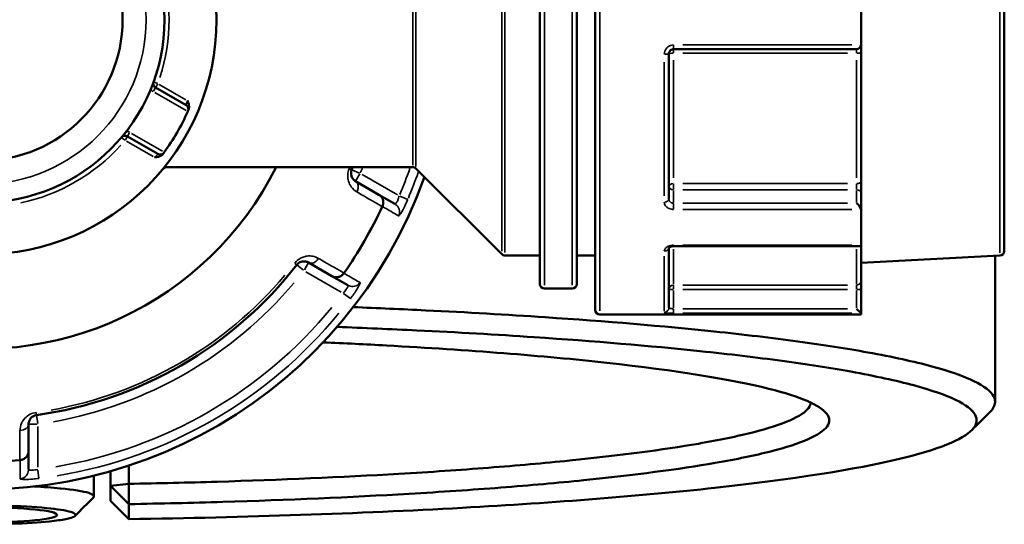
# Model space of a CAD drawing. Header units: millimetres. Extents: x 0 to 893, y 0 to 988.
# Tile 14 of 20: x 419 to 526, y 702 to 757. Entities that reach past the tile are written whole.
import ezdxf

# ---------------------------------------------------------------- set-up
doc = ezdxf.new("R2010")
doc.units = ezdxf.units.MM
doc.layers.add('Visible (ANSI)', color=7, linetype='Continuous', lineweight=50)
doc.layers.add('Visible Narrow (ANSI)', color=7, linetype='Continuous', lineweight=35)

msp = doc.modelspace()

# ---------------------------------------------------------------- linework, layer by layer
at = {"layer": 'Visible (ANSI)'}
for p, q in [((481.179, 725.436), (481.179, 788.436)), ((475.179, 728.229), (475.179, 785.644)), ((479.179, 785.644), (479.179, 728.229)), ((525.579, 782.062), (525.579, 731.811)), ((510.039, 759.636), (510.039, 754.236)), ((489.679, 753.736), (509.539, 753.736)), ((510.039, 753.362), (510.039, 754.236)), ((489.179, 753.236), (489.179, 737.433)), ((510.039, 753.362), (510.039, 739.437)), ((436.775, 747.655), (433.461, 749.568)), ((430.401, 744.268), (433.715, 742.355)), ((434.318, 740.793), (434.567, 740.936)), ((461.372, 740.936), (434.435, 740.936)), ((461.726, 740.79), (471.033, 731.483)), ((457.707, 737.925), (455.172, 739.389)), ((510.039, 738.117), (510.039, 739.437)), ((459.445, 736.922), (457.707, 737.925)), ((510.039, 736.299), (510.039, 738.117)), ((510.039, 736.299), (510.039, 732.48)), ((489.179, 732.174), (489.179, 725.654)), ((489.679, 732.335), (509.893, 732.335)), ((510.039, 732.48), (510.039, 728.614)), ((475.179, 731.336), (471.386, 731.336)), ((481.179, 731.336), (479.179, 731.336)), ((525.105, 731.312), (510.039, 730.522)), ((524.579, 731.284), (524.579, 715.444)), ((450.072, 730.555), (452.607, 729.092)), ((452.607, 729.092), (454.345, 728.089)), ((510.039, 727.622), (510.039, 728.614)), ((478.679, 727.729), (475.679, 727.729)), ((510.039, 725.05), (510.039, 727.622)), ((510.039, 724.936), (481.679, 724.936)), ((509.539, 725.552), (510.037, 725.054)), ((510.039, 725.05), (510.039, 724.936)), ((419.679, 710.081), (419.679, 713.008)), ((419.679, 708.074), (419.679, 710.081)), ((428.579, 707.896), (428.579, 706.308)), ((430.551, 706.533), (430.551, 708.502)), ((426.779, 707.417), (426.779, 705.173)), ((428.579, 706.308), (430.551, 706.533)), ((430.579, 704.33), (428.579, 706.308)), ((428.579, 706.308), (428.579, 704.68)), ((428.579, 704.68), (430.579, 702.698)), ((430.579, 702.698), (430.579, 704.33))]:
    msp.add_line(p, q, dxfattribs=at)
for radius in [25.5, 19.85, 15.3]:
    msp.add_circle((414.579, 756.936), radius, dxfattribs=at)
for centre, radius, start, end in [((414.579, 756.936), 51, 19.5445, 340.4555), ((414.579, 756.936), 35.749, 26.58745, 333.41255), ((509.539, 754.236), 0.5, 270, 355.0829), ((433.711, 750.001), 0.5, 160.07508, 240), ((436.525, 747.222), 0.5, 336.1232, 60), ((414.579, 756.936), 24.5, 324.00223, 335.99777), ((430.151, 743.835), 0.5, 60, 139.92492), ((433.965, 742.788), 0.5, 240, 323.8768), ((414.579, 756.936), 43.35, 337.90565, 338.34057), ((461.372, 740.436), 0.5, 45, 90), ((414.579, 756.936), 47.999, 325.02648, 334.97352), ((471.386, 731.836), 0.5, 225, 270), ((525.079, 731.811), 0.5, 273, 0), ((414.579, 756.936), 43.35, 277.90565, 322.09435), ((475.679, 728.229), 0.5, 180, 270), ((478.679, 728.229), 0.5, 270, 0), ((481.679, 725.436), 0.5, 180, 270), ((414.579, 756.936), 47.999, 265.02648, 274.97352)]:
    msp.add_arc(centre, radius, start, end, dxfattribs=at)
for centre, major_axis, start_param, end_param in [((509.539, 736.654), (-0.462, 0.462), 3.6201113, 5.1050881), ((509.539, 732.835), (0.462, -0.462), 5.8904862, 6.5900648)]:
    msp.add_ellipse(centre, major_axis=major_axis, ratio=0.4142136, start_param=start_param, end_param=end_param, dxfattribs=at)
msp.add_ellipse((414.579, 703.162), major_axis=(8.2, 0), ratio=0.1005025, dxfattribs=at)
for points, knots in [([(489.179, 753.236), (489.179, 753.294), (489.189, 753.351), (489.24, 753.492), (489.296, 753.57), (489.455, 753.697), (489.567, 753.736), (489.679, 753.736)], [0, 0, 0, 0, 0.03471345, 0.03471345, 0.09025498, 0.09025498, 0.15750602, 0.15750602, 0.15750602, 0.15750602]), ([(436.914, 748.152), (436.915, 748.151), (436.915, 748.149), (436.969, 748.022), (437.021, 747.893), (437.084, 747.657), (437.105, 747.536), (437.092, 747.307), (437.07, 747.219), (437.038, 747.145)], [-0.000503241, -0.000503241, -0.000503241, -0.000503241, 0, 0, 0.04089853, 0.04089853, 0.072220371, 0.072220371, 0.097403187, 0.097403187, 0.097403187, 0.097403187]), ([(436.982, 747.019), (436.982, 747.019), (436.985, 747.025), (436.998, 747.056), (437.013, 747.089), (437.035, 747.139), (437.036, 747.142), (437.038, 747.145)], [1.2637721, 1.2637721, 1.2637721, 1.2637721, 1.283139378, 1.283139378, 1.314127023, 1.314127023, 1.316157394, 1.316157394, 1.316157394, 1.316157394]), ([(434.288, 742.382), (434.24, 742.317), (434.175, 742.254), (433.983, 742.129), (433.868, 742.087), (433.632, 742.022), (433.494, 742.004), (433.357, 741.986), (433.356, 741.986), (433.354, 741.986)], [0, 0, 0, 0, 0.02421576, 0.02421576, 0.054334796, 0.054334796, 0.093662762, 0.093662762, 0.094146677, 0.094146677, 0.094146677, 0.094146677]), ([(434.288, 742.382), (434.311, 742.414), (434.33, 742.439), (434.36, 742.481), (434.369, 742.493), (434.369, 742.493)], [0.261120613, 0.261120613, 0.261120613, 0.261120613, 0.28428582, 0.28428582, 0.313505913, 0.313505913, 0.313505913, 0.313505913]), ([(455.172, 739.389), (455.052, 739.458), (454.945, 739.553), (454.739, 739.841), (454.657, 740.065), (454.682, 740.426), (454.706, 740.532), (454.746, 740.631)], [0, 0, 0, 0, 0.11734182, 0.11734182, 0.28109054, 0.28109054, 0.34541684, 0.34541684, 0.34541684, 0.34541684]), ([(457.707, 737.925), (457.709, 737.925), (457.71, 737.924), (457.813, 737.863), (457.904, 737.784), (458.05, 737.596), (458.106, 737.489), (458.175, 737.255), (458.188, 737.13), (458.167, 736.885), (458.135, 736.766), (458.083, 736.654)], [-0.15371258, -0.15371258, -0.15371258, -0.15371258, -0.15323743, -0.15323743, -0.11409174, -0.11409174, -0.0754562, -0.0754562, -0.03695796, -0.03695796, 0, 0, 0, 0]), ([(489.173, 732.165), (489.173, 732.165), (489.178, 732.175), (489.207, 732.202), (489.226, 732.217), (489.279, 732.248), (489.311, 732.264), (489.388, 732.293), (489.433, 732.306), (489.531, 732.326), (489.585, 732.332), (489.652, 732.335), (489.666, 732.335), (489.679, 732.335)], [0.03292215, 0.03292215, 0.03292215, 0.03292215, 0.06007618, 0.06007618, 0.08212386, 0.08212386, 0.1042943, 0.1042943, 0.12747114, 0.12747114, 0.15153966, 0.15153966, 0.1575067, 0.1575067, 0.1575067, 0.1575067]), ([(448.783, 730.304), (448.81, 730.338), (448.839, 730.37), (448.917, 730.448), (448.97, 730.49), (449.098, 730.574), (449.175, 730.611), (449.322, 730.66), (449.393, 730.675), (449.564, 730.695), (449.663, 730.69), (449.87, 730.651), (449.976, 730.611), (450.072, 730.555)], [0, 0, 0, 0, 0.02585168, 0.02585168, 0.06721438, 0.06721438, 0.12288915, 0.12288915, 0.17445287, 0.17445287, 0.25141662, 0.25141662, 0.34541603, 0.34541603, 0.34541603, 0.34541603]), ([(453.896, 729.402), (453.826, 729.301), (453.738, 729.214), (453.536, 729.073), (453.422, 729.022), (453.185, 728.965), (453.064, 728.959), (452.828, 728.992), (452.714, 729.031), (452.61, 729.09), (452.609, 729.091), (452.607, 729.092)], [-0.15359504, -0.15359504, -0.15359504, -0.15359504, -0.11655084, -0.11655084, -0.07796278, -0.07796278, -0.03923704, -0.03923704, 0, 0, 0.00047627, 0.00047627, 0.00047627, 0.00047627]), ([(524.028, 714.338), (524.04, 714.351), (524.052, 714.363), (524.064, 714.376), (524.598, 714.928), (524.717, 715.485), (524.121, 716.595), (523.406, 717.147), (521.158, 718.235), (519.625, 718.77), (515.774, 719.812), (513.457, 720.318), (508.493, 721.217), (505.948, 721.615), (500.371, 722.375), (497.338, 722.738), (488.562, 723.659), (482.402, 724.179), (471.608, 724.903), (467.272, 725.153), (460.208, 725.499), (457.58, 725.615), (454.91, 725.721)], [1.4724131, 1.4724131, 1.4724131, 1.4724131, 1.4758255, 1.4758255, 1.4758255, 1.6265676, 1.6265676, 1.7773097, 1.7773097, 1.9280518, 1.9280518, 2.0787939, 2.0787939, 2.2069247, 2.2069247, 2.3350555, 2.3350555, 2.5528778, 2.5528778, 2.6887397, 2.6887397, 2.7668618, 2.7668618, 2.7668618, 2.7668618]), ([(453.152, 723.573), (456.098, 723.46), (458.994, 723.334), (466.227, 722.98), (470.479, 722.735), (481.068, 722.024), (487.114, 721.515), (495.733, 720.611), (498.711, 720.256), (504.192, 719.51), (506.695, 719.12), (511.579, 718.238), (513.861, 717.741), (517.657, 716.719), (519.171, 716.194), (521.397, 715.126), (522.109, 714.584), (522.714, 713.494), (522.607, 712.947), (522.092, 712.404), (521.063, 711.318), (518.393, 710.248), (509.388, 708.086), (502.566, 707.016), (486.247, 705.229), (476.953, 704.495), (455.535, 703.307), (443.229, 702.889), (430.579, 702.698)], [-2.7763362, -2.7763362, -2.7763362, -2.7763362, -2.6887397, -2.6887397, -2.5528778, -2.5528778, -2.3350555, -2.3350555, -2.2069247, -2.2069247, -2.0787939, -2.0787939, -1.9280518, -1.9280518, -1.7773097, -1.7773097, -1.6265676, -1.6265676, -1.4758255, -1.4758255, -1.4758255, -1.1743413, -1.1743413, -0.8281609, -0.8281609, -0.5040431, -0.5040431, -0.1487092, -0.1487092, -0.1487092, -0.1487092]), ([(430.579, 704.33), (434.016, 704.39), (437.417, 704.471), (447.819, 704.781), (454.622, 705.077), (464.437, 705.654), (467.764, 705.879), (474.096, 706.372), (477.102, 706.64), (485.453, 707.486), (490.265, 708.119), (496.516, 709.204), (498.53, 709.624), (501.907, 710.488), (503.271, 710.933), (505.318, 711.839), (506.001, 712.3), (506.672, 713.226), (506.659, 713.692), (506.299, 714.155), (505.578, 715.081), (503.458, 715.996), (495.923, 717.895), (489.928, 718.855), (475.568, 720.431), (467.449, 721.069), (456.27, 721.679), (453.974, 721.792), (451.635, 721.896)], [-2.9668095, -2.9668095, -2.9668095, -2.9668095, -2.8530315, -2.8530315, -2.6130273, -2.6130273, -2.4824181, -2.4824181, -2.3518089, -2.3518089, -2.0955838, -2.0955838, -1.9448632, -1.9448632, -1.7941426, -1.7941426, -1.643422, -1.643422, -1.4927014, -1.4927014, -1.4927014, -1.1912602, -1.1912602, -0.8293785, -0.8293785, -0.49784, -0.49784, -0.4145182, -0.4145182, -0.4145182, -0.4145182]), ([(504.575, 715.353), (504.555, 715.158), (504.473, 714.962), (503.989, 714.314), (503.311, 713.864), (501.29, 712.978), (499.947, 712.543), (496.628, 711.697), (494.651, 711.287), (488.521, 710.227), (483.809, 709.609), (475.638, 708.782), (472.699, 708.521), (466.509, 708.039), (463.258, 707.819), (453.669, 707.256), (447.025, 706.967), (436.986, 706.668), (433.784, 706.591), (430.551, 706.533)], [1.578599, 1.578599, 1.578599, 1.578599, 1.643422, 1.643422, 1.7941426, 1.7941426, 1.9448632, 1.9448632, 2.0955838, 2.0955838, 2.3518089, 2.3518089, 2.4824181, 2.4824181, 2.6130273, 2.6130273, 2.8530315, 2.8530315, 2.962783, 2.962783, 2.962783, 2.962783]), ([(419.679, 713.008), (419.679, 713.146), (419.708, 713.287), (419.851, 713.604), (419.998, 713.781), (420.317, 713.946), (420.427, 713.982), (420.542, 713.998)], [0, 0, 0, 0, 0.11734182, 0.11734182, 0.27620858, 0.27620858, 0.34541645, 0.34541645, 0.34541645, 0.34541645]), ([(419.679, 710.081), (419.679, 710.079), (419.679, 710.078), (419.679, 709.958), (419.655, 709.84), (419.566, 709.619), (419.5, 709.517), (419.332, 709.341), (419.231, 709.267), (419.008, 709.162), (418.889, 709.13), (418.766, 709.12)], [-0.15371258, -0.15371258, -0.15371258, -0.15371258, -0.15323729, -0.15323729, -0.11409168, -0.11409168, -0.07545593, -0.07545593, -0.03695789, -0.03695789, 0, 0, 0, 0]), ([(430.579, 704.33), (430.574, 704.697), (430.57, 705.064), (430.56, 705.798), (430.556, 706.165), (430.551, 706.533)], [-0.29867334, -0.29867334, -0.29867334, -0.29867334, -0.14934969, -0.14934969, 0, 0, 0, 0]), ([(426.717, 705.05), (426.881, 705.214), (426.712, 705.383), (425.616, 705.73), (424.547, 705.904), (422.27, 706.126), (421.293, 706.196), (420.234, 706.251)], [-1.6548429, -1.6548429, -1.6548429, -1.6548429, -1.2495272, -1.2495272, -0.7641814, -0.7641814, -0.4745801, -0.4745801, -0.4745801, -0.4745801]), ([(414.579, 704.189), (415.368, 704.189), (416.156, 704.179), (418.683, 704.119), (420.327, 704.029), (422.825, 703.789), (423.734, 703.644), (424.774, 703.33), (424.91, 703.161), (424.485, 702.897), (424.168, 702.798), (423.712, 702.706), (423.256, 702.613), (422.662, 702.528), (420.824, 702.335), (419.405, 702.244), (416.425, 702.142), (414.886, 702.126), (411.639, 702.164), (409.948, 702.231), (407.515, 702.411), (406.64, 702.506), (405.964, 702.613)], [0, 0, 0, 0, 0.2321496, 0.2321496, 0.7641814, 0.7641814, 1.2495272, 1.2495272, 1.7309903, 1.7309903, 2.0319047, 2.0319047, 2.0319047, 2.3328191, 2.3328191, 2.8142822, 2.8142822, 3.2589381, 3.2589381, 3.776865, 3.776865, 4.1479233, 4.1479233, 4.1479233, 4.1479233])]:
    msp.add_open_spline(points, degree=3, knots=knots, dxfattribs=at)
for points in [[(510.039, 754.236), (510.039, 754.222), (510.039, 754.208), (510.037, 754.193)], [(436.961, 746.97), (436.968, 746.987), (436.975, 747.003), (436.982, 747.019)], [(434.369, 742.493), (434.38, 742.508), (434.39, 742.522), (434.401, 742.536)], [(458.072, 736.631), (458.075, 736.639), (458.079, 736.646), (458.083, 736.654)], [(510.037, 736.332), (510.039, 736.321), (510.039, 736.31), (510.039, 736.299)], [(510.039, 732.48), (510.039, 732.471), (510.039, 732.462), (510.037, 732.453)], [(453.896, 729.402), (453.901, 729.409), (453.906, 729.416), (453.911, 729.423)], [(510.037, 725.054), (510.039, 725.053), (510.039, 725.052), (510.039, 725.05)], [(524.028, 714.338), (523.364, 713.675), (522.701, 713.012), (522.038, 712.348)], [(418.741, 709.118), (418.749, 709.119), (418.758, 709.119), (418.766, 709.12)], [(426.718, 705.05), (426.054, 704.387), (425.391, 703.723), (424.728, 703.06)]]:
    msp.add_open_spline(points, degree=3, dxfattribs=at)
at = {"layer": 'Visible Narrow (ANSI)'}
for p, q in [((481.679, 788.542), (481.679, 725.33)), ((475.679, 785.784), (475.679, 728.089)), ((478.679, 728.089), (478.679, 785.784)), ((525.105, 731.627), (525.105, 782.246)), ((471.033, 731.796), (471.033, 782.077)), ((471.386, 782.221), (471.386, 731.652)), ((461.372, 741.133), (461.372, 772.739)), ((461.726, 772.884), (461.726, 740.989)), ((489.679, 753.738), (489.679, 754.157)), ((489.679, 753.335), (489.679, 753.735)), ((509.019, 754.193), (490.697, 754.193)), ((509.539, 753.735), (509.539, 753.335)), ((489.679, 752.53), (489.679, 739.75)), ((490.672, 753.299), (508.546, 753.299)), ((509.539, 739.75), (509.539, 752.53)), ((488.679, 737.822), (488.679, 752.305)), ((433.231, 749.169), (433.46, 749.567)), ((433.674, 750.015), (433.242, 750.171)), ((433.462, 749.57), (433.691, 749.967)), ((436.754, 748.245), (433.871, 749.909)), ((433.399, 749.027), (436.773, 747.079)), ((429.77, 744.156), (430.121, 743.86)), ((430.171, 743.869), (430.4, 744.267)), ((430.402, 744.27), (430.631, 744.667)), ((434.213, 742.645), (430.839, 744.593)), ((430.311, 743.743), (433.194, 742.079)), ((454.745, 740.631), (454.5, 740.731)), ((455.6, 740.284), (454.749, 740.63)), ((455.174, 739.392), (455.633, 740.187)), ((459.704, 737.927), (455.885, 740.132)), ((489.679, 738.497), (489.679, 739.102)), ((508.546, 739.131), (490.672, 739.131)), ((490.672, 738.471), (508.546, 738.471)), ((509.539, 739.102), (509.539, 738.497)), ((460.826, 737.421), (459.985, 737.776)), ((489.679, 737.08), (489.679, 738.398)), ((509.539, 738.398), (509.539, 737.08)), ((489.679, 736.361), (489.679, 736.98)), ((508.546, 737.007), (490.672, 737.007)), ((490.697, 736.332), (509.019, 736.332)), ((489.679, 732.336), (489.679, 732.442)), ((509.019, 732.453), (490.697, 732.453)), ((488.679, 725.273), (488.679, 731.273)), ((489.679, 732.005), (489.679, 728.204)), ((509.539, 728.204), (509.539, 732.005)), ((448.574, 730.467), (448.783, 730.304)), ((448.786, 730.302), (449.511, 729.738)), ((449.612, 729.757), (450.071, 730.553)), ((449.785, 729.567), (453.604, 727.361)), ((489.679, 727.658), (489.679, 728.113)), ((508.546, 728.118), (490.672, 728.118)), ((509.539, 728.113), (509.539, 727.658)), ((453.876, 727.194), (454.604, 726.643)), ((489.181, 727.622), (489.64, 727.622)), ((489.679, 725.656), (489.679, 727.519)), ((490.672, 727.622), (508.546, 727.622)), ((509.539, 727.519), (509.539, 725.656)), ((509.578, 727.622), (510.038, 727.622)), ((489.679, 725.059), (489.679, 725.515)), ((508.546, 725.552), (490.672, 725.552)), ((490.697, 725.054), (509.019, 725.054)), ((420.542, 713.999), (420.505, 714.262)), ((420.668, 713.086), (420.542, 713.995)), ((419.682, 713.008), (420.601, 713.008)), ((420.679, 708.352), (420.679, 712.763)), ((420.802, 707.128), (420.688, 708.034))]:
    msp.add_line(p, q, dxfattribs=at)
msp.add_circle((414.579, 756.936), 17.85, dxfattribs=at)
for centre, radius, start, end in [((414.579, 756.936), 20.35, 342.06758, 17.93242), ((433.711, 750.001), 1, 219.90584, 238.94241), ((430.151, 743.835), 1, 61.05759, 80.09416), ((414.579, 756.936), 20.35, 282.06758, 317.93242), ((414.579, 756.936), 43.057, 337.91966, 338.1717), ((414.579, 756.936), 44.35, 337.95301, 338.80536), ((414.579, 756.936), 49.209, 337.31604, 340.83039), ((414.579, 756.936), 50.205, 337.30916, 340.69982), ((414.579, 756.936), 43.057, 280.11509, 319.88491), ((414.579, 756.936), 44.35, 280.11509, 319.88491), ((414.579, 756.936), 49.209, 279.40871, 320.59129), ((414.579, 756.936), 50.205, 279.40871, 320.59129)]:
    msp.add_arc(centre, radius, start, end, dxfattribs=at)
for centre, major_axis, ratio, start_param, end_param in [((488.679, 753.236), (0.5, 0), 0.1174603, 4.7909288, 6.2046455), ((489.679, 753.236), (-0.5, 0), 0.1252256, 4.7909288, 6.2046455), ((509.539, 753.362), (0.5, 0), 0.1252256, 4.7909288, 6.2046455), ((454.672, 738.523), (0.5, 0.866), 0.7055719, 4.8533994, 6.2079334), ((489.679, 738.824), (-0.5, 0), 0.6129928, 4.7909288, 6.2046455), ((489.679, 738.824), (-0.5, 0), 0.7071068, 0.0785398, 1.4922565), ((509.539, 739.437), (0.5, 0), 0.6129928, 4.7909288, 6.2046455), ((509.539, 738.117), (0.5, 0), 0.7071068, 0.0785398, 1.4922565), ((488.679, 737.433), (0.5, 0), 0.6191549, 4.7909288, 6.2046455), ((458.945, 736.056), (0.5, 0.866), 0.9961681, 4.8701533, 6.2088152), ((488.679, 732.2), (0.5, 0), 0.7852689, 4.7873765, 6.1371511), ((450.572, 731.421), (-0.5, -0.866), 0.7055719, 0.0752519, 1.4297859), ((454.845, 728.955), (-0.5, -0.866), 0.9961681, 0.0743701, 1.413032), ((489.679, 727.622), (-0.5, 0), 0.9921283, 4.7909288, 6.2046455), ((509.539, 728.614), (0.5, 0), 0.9921283, 4.7909288, 6.2046455), ((488.679, 725.654), (0.5, 0), 0.9930776, 4.7909288, 6.2046455), ((418.679, 713.008), (1, 0), 0.7055719, 4.8533994, 6.2079334), ((418.679, 708.074), (1, 0), 0.9961681, 4.8701533, 6.2088152)]:
    msp.add_ellipse(centre, major_axis=major_axis, ratio=ratio, start_param=start_param, end_param=end_param, dxfattribs=at)
for points, knots in [([(489.679, 754.193), (489.455, 754.193), (489.232, 754.114), (488.912, 753.856), (488.8, 753.697), (488.699, 753.411), (488.679, 753.294), (488.679, 753.178)], [-0.15750602, -0.15750602, -0.15750602, -0.15750602, -0.09025498, -0.09025498, -0.03471345, -0.03471345, 0, 0, 0, 0]), ([(436.914, 748.152), (436.908, 748.127), (436.902, 748.103), (436.875, 747.992), (436.852, 747.91), (436.818, 747.79), (436.804, 747.747), (436.787, 747.691), (436.781, 747.674), (436.776, 747.658), (436.775, 747.655), (436.775, 747.655)], [-1.42152899, -1.42152899, -1.42152899, -1.42152899, -1.40678008, -1.40678008, -1.35441096, -1.35441096, -1.31412702, -1.31412702, -1.28313938, -1.28313938, -1.2637721, -1.2637721, -1.2637721, -1.2637721]), ([(433.715, 742.355), (433.715, 742.355), (433.71, 742.349), (433.685, 742.322), (433.657, 742.291), (433.571, 742.2), (433.505, 742.132), (433.406, 742.036), (433.38, 742.011), (433.354, 741.986)], [-0.31350591, -0.31350591, -0.31350591, -0.31350591, -0.28428582, -0.28428582, -0.23753367, -0.23753367, -0.17675588, -0.17675588, -0.15574903, -0.15574903, -0.15574903, -0.15574903]), ([(454.474, 740.741), (454.392, 740.539), (454.344, 740.325), (454.289, 739.593), (454.451, 739.139), (454.861, 738.557), (455.075, 738.367), (455.315, 738.228)], [-0.34541684, -0.34541684, -0.34541684, -0.34541684, -0.28109054, -0.28109054, -0.11734182, -0.11734182, 0, 0, 0, 0]), ([(455.315, 738.228), (455.541, 738.097), (455.766, 737.966), (455.992, 737.835), (456.685, 737.434), (457.379, 737.032), (458.072, 736.631)], [-2.9717419, -2.9717419, -2.9717419, -2.9717419, -2.86130766, -2.86130766, -2.86130766, -2.52215552, -2.52215552, -2.52215552, -2.52215552]), ([(459.917, 737.804), (459.894, 737.725), (459.869, 737.646), (459.8, 737.45), (459.753, 737.339), (459.648, 737.121), (459.59, 737.028), (459.5, 736.927), (459.467, 736.909), (459.445, 736.922)], [0, 0, 0, 0, 0.04867645, 0.04867645, 0.12655878, 0.12655878, 0.2278058, 0.2278058, 0.31481397, 0.31481397, 0.31481397, 0.31481397]), ([(459.846, 735.632), (459.868, 735.619), (459.918, 735.665), (460.075, 735.885), (460.191, 736.078), (460.421, 736.514), (460.529, 736.733), (460.703, 737.113), (460.77, 737.265), (460.834, 737.417)], [-0.31481397, -0.31481397, -0.31481397, -0.31481397, -0.2278058, -0.2278058, -0.12655878, -0.12655878, -0.04867645, -0.04867645, 0, 0, 0, 0]), ([(489.679, 737.007), (489.646, 737.007), (489.613, 737.01), (489.529, 737.024), (489.479, 737.039), (489.374, 737.089), (489.321, 737.128), (489.226, 737.234), (489.192, 737.307), (489.18, 737.4), (489.179, 737.416), (489.179, 737.433)], [0, 0, 0, 0, 0.01978721, 0.01978721, 0.05144674, 0.05144674, 0.09260413, 0.09260413, 0.14610875, 0.14610875, 0.1575053, 0.1575053, 0.1575053, 0.1575053]), ([(458.083, 736.654), (458.163, 736.607), (458.244, 736.561), (458.548, 736.384), (458.772, 736.255), (458.996, 736.125), (459.255, 735.975), (459.514, 735.824), (459.798, 735.66), (459.822, 735.646), (459.846, 735.632)], [-3.5347812, -3.5347812, -3.5347812, -3.5347812, -3.2152251, -3.2152251, -2.32853, -2.32853, -2.32853, -1.300862, -1.300862, -1.2046153, -1.2046153, -1.2046153, -1.2046153]), ([(488.679, 737.123), (488.679, 737.093), (488.681, 737.063), (488.706, 736.892), (488.774, 736.756), (488.963, 736.558), (489.068, 736.486), (489.279, 736.392), (489.379, 736.363), (489.547, 736.337), (489.613, 736.332), (489.679, 736.332)], [-0.1575053, -0.1575053, -0.1575053, -0.1575053, -0.14610875, -0.14610875, -0.09260413, -0.09260413, -0.05144674, -0.05144674, -0.01978721, -0.01978721, 0, 0, 0, 0]), ([(489.679, 732.453), (489.628, 732.453), (489.578, 732.45), (489.319, 732.424), (489.122, 732.359), (488.859, 732.188), (488.773, 732.096), (488.695, 731.936), (488.679, 731.871), (488.679, 731.808)], [-0.1575067, -0.1575067, -0.1575067, -0.1575067, -0.14229049, -0.14229049, -0.07905027, -0.07905027, -0.03040395, -0.03040395, 0, 0, 0, 0]), ([(451.149, 731.012), (450.957, 731.123), (450.744, 731.203), (450.327, 731.278), (450.129, 731.286), (449.784, 731.245), (449.642, 731.213), (449.346, 731.11), (449.191, 731.036), (448.931, 730.864), (448.824, 730.778), (448.664, 730.619), (448.606, 730.553), (448.552, 730.484)], [-0.34541603, -0.34541603, -0.34541603, -0.34541603, -0.25141662, -0.25141662, -0.17445287, -0.17445287, -0.12288915, -0.12288915, -0.06721438, -0.06721438, -0.02585168, -0.02585168, 0, 0, 0, 0]), ([(453.911, 729.423), (453.216, 729.823), (452.522, 730.222), (451.828, 730.622), (451.602, 730.752), (451.375, 730.882), (451.149, 731.012)], [-1.97914638, -1.97914638, -1.97914638, -1.97914638, -1.64002566, -1.64002566, -1.64002566, -1.52956, -1.52956, -1.52956, -1.52956]), ([(455.663, 728.386), (455.639, 728.4), (455.614, 728.414), (455.33, 728.577), (455.071, 728.727), (454.811, 728.876), (454.587, 729.005), (454.362, 729.134), (454.057, 729.309), (453.977, 729.356), (453.896, 729.402)], [-2.8973048, -2.8973048, -2.8973048, -2.8973048, -2.8010582, -2.8010582, -1.7733902, -1.7733902, -1.7733902, -0.8866951, -0.8866951, -0.5671389, -0.5671389, -0.5671389, -0.5671389]), ([(454.345, 728.089), (454.355, 728.083), (454.361, 728.072), (454.365, 728.03), (454.356, 727.992), (454.309, 727.88), (454.263, 727.798), (454.105, 727.563), (453.969, 727.396), (453.817, 727.239)], [0, 0, 0, 0, 0.03986256, 0.03986256, 0.10364264, 0.10364264, 0.18655676, 0.18655676, 0.31481094, 0.31481094, 0.31481094, 0.31481094]), ([(454.611, 726.638), (454.874, 726.986), (455.122, 727.344), (455.428, 727.832), (455.523, 727.998), (455.633, 728.219), (455.661, 728.291), (455.676, 728.363), (455.673, 728.38), (455.663, 728.386)], [-0.31481094, -0.31481094, -0.31481094, -0.31481094, -0.18655676, -0.18655676, -0.10364264, -0.10364264, -0.03986256, -0.03986256, 0, 0, 0, 0]), ([(489.679, 725.552), (489.647, 725.552), (489.614, 725.553), (489.53, 725.556), (489.481, 725.559), (489.376, 725.569), (489.323, 725.578), (489.229, 725.602), (489.194, 725.62), (489.181, 725.645), (489.179, 725.649), (489.179, 725.654)], [0, 0, 0, 0, 0.01962332, 0.01962332, 0.05102063, 0.05102063, 0.09183714, 0.09183714, 0.14489859, 0.14489859, 0.15750537, 0.15750537, 0.15750537, 0.15750537]), ([(488.679, 725.158), (488.679, 725.153), (488.682, 725.148), (488.709, 725.123), (488.778, 725.105), (488.968, 725.08), (489.072, 725.072), (489.282, 725.061), (489.382, 725.058), (489.548, 725.055), (489.614, 725.054), (489.679, 725.054)], [-0.15750537, -0.15750537, -0.15750537, -0.15750537, -0.14489859, -0.14489859, -0.09183714, -0.09183714, -0.05102063, -0.05102063, -0.01962332, -0.01962332, 0, 0, 0, 0]), ([(420.501, 714.288), (420.269, 714.256), (420.044, 714.183), (419.395, 713.852), (419.097, 713.496), (418.803, 712.862), (418.745, 712.581), (418.745, 712.304)], [-0.34541645, -0.34541645, -0.34541645, -0.34541645, -0.27620858, -0.27620858, -0.11734182, -0.11734182, 0, 0, 0, 0]), ([(418.745, 712.304), (418.745, 712.043), (418.744, 711.782), (418.744, 711.521), (418.743, 710.72), (418.742, 709.919), (418.741, 709.118)], [-0.97913562, -0.97913562, -0.97913562, -0.97913562, -0.86870447, -0.86870447, -0.86870447, -0.52954924, -0.52954924, -0.52954924, -0.52954924]), ([(418.766, 709.12), (418.766, 709.027), (418.766, 708.934), (418.765, 708.582), (418.765, 708.323), (418.764, 708.065), (418.764, 707.765), (418.763, 707.465), (418.763, 707.138), (418.763, 707.11), (418.763, 707.082)], [-3.5347812, -3.5347812, -3.5347812, -3.5347812, -3.215225, -3.215225, -2.3285299, -2.3285299, -2.3285299, -1.3008619, -1.3008619, -1.2046153, -1.2046153, -1.2046153, -1.2046153]), ([(420.679, 708.107), (420.569, 708.08), (420.459, 708.057), (420.187, 708.013), (420.035, 708.001), (419.766, 708.005), (419.679, 708.033), (419.679, 708.074)], [0, 0, 0, 0, 0.06653404, 0.06653404, 0.1729885, 0.1729885, 0.31481287, 0.31481287, 0.31481287, 0.31481287]), ([(418.763, 707.082), (418.762, 707.04), (418.939, 707.013), (419.488, 707.009), (419.798, 707.022), (420.353, 707.067), (420.578, 707.091), (420.803, 707.119)], [-0.31481287, -0.31481287, -0.31481287, -0.31481287, -0.1729885, -0.1729885, -0.06653404, -0.06653404, 0, 0, 0, 0])]:
    msp.add_open_spline(points, degree=3, knots=knots, dxfattribs=at)

doc.saveas('drawing.dxf')
